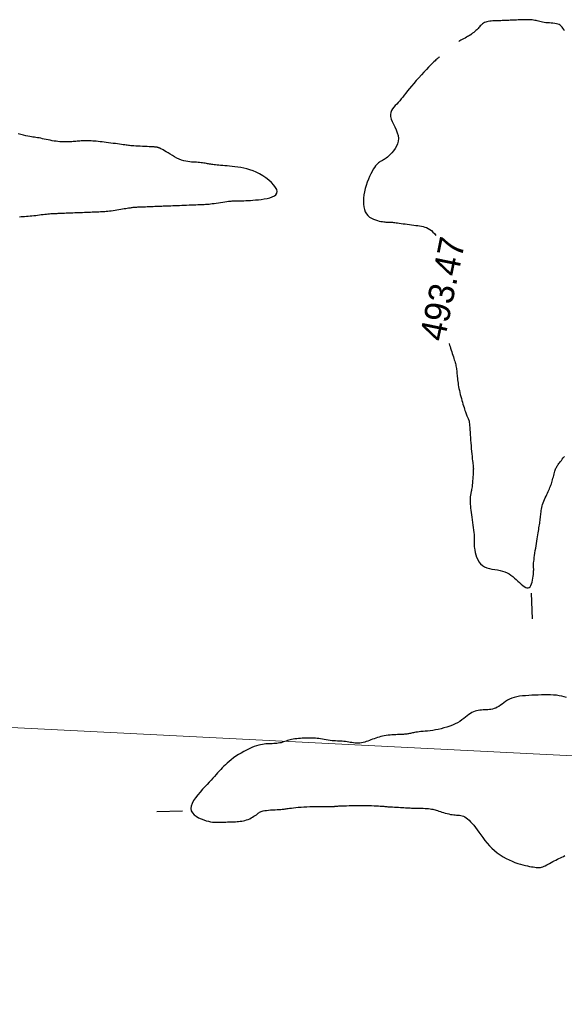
# Model space of a CAD drawing. Header units: millimetres. Extents: x 32690613 to 32693367, y 5343692 to 5344708.
# Tile 167 of 256: x 32692330 to 32692351, y 5344214 to 5344253. Entities that reach past the tile are written whole.
import ezdxf
from ezdxf.enums import TextEntityAlignment as Align

# ---------------------------------------------------------------- set-up
doc = ezdxf.new("R2010")
doc.units = ezdxf.units.MM
doc.header["$LTSCALE"] = 20
doc.layers.get('0').update_dxf_attribs({"lineweight": 18})
doc.layers.get('Defpoints').update_dxf_attribs({"color": 11, "lineweight": 18})
doc.layers.add('02-DGM_HL_493.50', color=112, linetype='Continuous')

# ---------------------------------------------------------------- blocks, each defined once
blk = doc.blocks.new('A$C78070446')
blk.add_line((4469482.471, 5342769.75), (4470232.054, 5342702.499))

msp = doc.modelspace()

# ---------------------------------------------------------------- linework, layer by layer
at = {"layer": '02-DGM_HL_493.50', "elevation": 493.5, "flags": 128}
for points in [[(32692351.339, 5344252.262), (32692351.313, 5344252.316), (32692351.285, 5344252.364), (32692351.254, 5344252.407), (32692351.219, 5344252.445), (32692351.18, 5344252.477), (32692351.135, 5344252.504), (32692351.083, 5344252.526), (32692351.025, 5344252.542), (32692350.961, 5344252.553), (32692350.893, 5344252.562), (32692350.823, 5344252.568), (32692350.752, 5344252.572), (32692350.681, 5344252.576), (32692350.612, 5344252.581), (32692350.547, 5344252.588), (32692350.486, 5344252.597), (32692350.43, 5344252.609), (32692350.377, 5344252.622), (32692350.326, 5344252.635), (32692350.277, 5344252.649), (32692350.227, 5344252.662), (32692350.178, 5344252.673), (32692350.126, 5344252.683), (32692350.073, 5344252.69), (32692350.017, 5344252.695), (32692349.959, 5344252.697), (32692349.9, 5344252.698), (32692349.839, 5344252.698), (32692349.778, 5344252.697), (32692349.716, 5344252.695), (32692349.653, 5344252.692), (32692349.591, 5344252.69), (32692349.528, 5344252.687), (32692349.466, 5344252.685), (32692349.403, 5344252.682), (32692349.341, 5344252.68), (32692349.278, 5344252.678), (32692349.216, 5344252.675), (32692349.154, 5344252.673), (32692349.091, 5344252.67), (32692349.029, 5344252.668), (32692348.966, 5344252.665), (32692348.904, 5344252.663), (32692348.841, 5344252.66), (32692348.779, 5344252.658), (32692348.716, 5344252.656), (32692348.654, 5344252.653), (32692348.592, 5344252.651), (32692348.53, 5344252.648), (32692348.469, 5344252.643), (32692348.411, 5344252.638), (32692348.355, 5344252.63), (32692348.302, 5344252.619), (32692348.253, 5344252.606), (32692348.208, 5344252.589), (32692348.168, 5344252.567), (32692348.132, 5344252.542), (32692348.1, 5344252.515), (32692348.07, 5344252.485), (32692348.042, 5344252.453), (32692348.015, 5344252.421), (32692347.988, 5344252.389), (32692347.96, 5344252.358), (32692347.93, 5344252.327), (32692347.9, 5344252.298), (32692347.87, 5344252.271), (32692347.84, 5344252.246), (32692347.811, 5344252.223), (32692347.784, 5344252.202), (32692347.76, 5344252.184), (32692347.739, 5344252.168), (32692347.722, 5344252.155), (32692347.709, 5344252.145), (32692347.698, 5344252.136), (32692347.69, 5344252.13), (32692347.685, 5344252.125), (32692347.68, 5344252.121), (32692347.677, 5344252.118), (32692347.675, 5344252.115), (32692347.672, 5344252.112), (32692347.668, 5344252.108), (32692347.661, 5344252.104), (32692347.651, 5344252.097), (32692347.635, 5344252.087), (32692347.613, 5344252.074), (32692347.584, 5344252.057), (32692347.545, 5344252.035), (32692347.497, 5344252.008), (32692347.443, 5344251.978), (32692347.386, 5344251.947), (32692347.331, 5344251.916), (32692347.281, 5344251.889), (32692347.24, 5344251.866), (32692347.213, 5344251.851), (32692347.202, 5344251.846)], [(32692346.439, 5344251.239), (32692346.438, 5344251.239), (32692346.437, 5344251.238), (32692346.435, 5344251.236), (32692346.432, 5344251.233), (32692346.427, 5344251.229), (32692346.42, 5344251.223), (32692346.41, 5344251.216), (32692346.397, 5344251.205), (32692346.381, 5344251.192), (32692346.361, 5344251.175), (32692346.335, 5344251.153), (32692346.303, 5344251.124), (32692346.264, 5344251.086), (32692346.216, 5344251.04), (32692346.159, 5344250.983), (32692346.091, 5344250.913), (32692346.012, 5344250.831), (32692345.924, 5344250.738), (32692345.829, 5344250.636), (32692345.73, 5344250.529), (32692345.63, 5344250.418), (32692345.531, 5344250.307), (32692345.436, 5344250.198), (32692345.347, 5344250.093), (32692345.265, 5344249.995), (32692345.191, 5344249.903), (32692345.123, 5344249.818), (32692345.06, 5344249.737), (32692344.999, 5344249.661), (32692344.941, 5344249.588), (32692344.883, 5344249.52), (32692344.824, 5344249.454), (32692344.763, 5344249.389), (32692344.703, 5344249.326), (32692344.646, 5344249.263), (32692344.596, 5344249.197), (32692344.555, 5344249.129), (32692344.527, 5344249.057), (32692344.513, 5344248.978), (32692344.518, 5344248.894), (32692344.542, 5344248.801), (32692344.582, 5344248.702), (32692344.631, 5344248.597), (32692344.685, 5344248.488), (32692344.737, 5344248.377), (32692344.783, 5344248.265), (32692344.816, 5344248.153), (32692344.831, 5344248.042), (32692344.824, 5344247.934), (32692344.798, 5344247.831), (32692344.756, 5344247.732), (32692344.702, 5344247.64), (32692344.64, 5344247.554), (32692344.575, 5344247.477), (32692344.51, 5344247.409), (32692344.449, 5344247.352), (32692344.396, 5344247.305), (32692344.349, 5344247.267), (32692344.309, 5344247.238), (32692344.272, 5344247.214), (32692344.239, 5344247.195), (32692344.209, 5344247.179), (32692344.179, 5344247.164), (32692344.149, 5344247.148), (32692344.117, 5344247.13), (32692344.084, 5344247.108), (32692344.05, 5344247.081), (32692344.013, 5344247.048), (32692343.974, 5344247.007), (32692343.933, 5344246.958), (32692343.89, 5344246.898), (32692343.844, 5344246.828), (32692343.796, 5344246.745), (32692343.747, 5344246.651), (32692343.697, 5344246.547), (32692343.649, 5344246.436), (32692343.604, 5344246.319), (32692343.562, 5344246.197), (32692343.525, 5344246.073), (32692343.495, 5344245.947), (32692343.473, 5344245.821), (32692343.459, 5344245.697), (32692343.453, 5344245.577), (32692343.457, 5344245.461), (32692343.471, 5344245.352), (32692343.495, 5344245.251), (32692343.53, 5344245.159), (32692343.575, 5344245.079), (32692343.632, 5344245.01), (32692343.698, 5344244.953), (32692343.771, 5344244.907), (32692343.848, 5344244.869), (32692343.926, 5344244.84), (32692344.003, 5344244.817), (32692344.076, 5344244.799), (32692344.143, 5344244.786), (32692344.202, 5344244.776), (32692344.253, 5344244.769), (32692344.297, 5344244.764), (32692344.337, 5344244.76), (32692344.372, 5344244.759), (32692344.404, 5344244.758), (32692344.434, 5344244.757), (32692344.464, 5344244.757), (32692344.494, 5344244.756), (32692344.525, 5344244.754), (32692344.559, 5344244.752), (32692344.595, 5344244.749), (32692344.636, 5344244.745), (32692344.683, 5344244.74), (32692344.735, 5344244.734), (32692344.794, 5344244.726), (32692344.86, 5344244.717), (32692344.934, 5344244.706), (32692345.012, 5344244.694), (32692345.094, 5344244.682), (32692345.178, 5344244.67), (32692345.263, 5344244.659), (32692345.348, 5344244.647), (32692345.43, 5344244.637), (32692345.51, 5344244.628), (32692345.587, 5344244.619), (32692345.661, 5344244.609), (32692345.733, 5344244.597), (32692345.802, 5344244.582), (32692345.87, 5344244.563), (32692345.936, 5344244.538), (32692346, 5344244.507), (32692346.064, 5344244.468), (32692346.125, 5344244.422), (32692346.185, 5344244.367), (32692346.242, 5344244.306), (32692346.297, 5344244.236), (32692346.298, 5344244.235)], [(32692329.966, 5344244.967), (32692330.031, 5344244.972), (32692330.097, 5344244.977), (32692330.165, 5344244.981), (32692330.235, 5344244.986), (32692330.305, 5344244.991), (32692330.377, 5344244.997), (32692330.45, 5344245.004), (32692330.524, 5344245.011), (32692330.599, 5344245.02), (32692330.673, 5344245.029), (32692330.746, 5344245.038), (32692330.818, 5344245.048), (32692330.888, 5344245.057), (32692330.956, 5344245.065), (32692331.02, 5344245.072), (32692331.08, 5344245.078), (32692331.137, 5344245.084), (32692331.191, 5344245.088), (32692331.243, 5344245.091), (32692331.293, 5344245.094), (32692331.341, 5344245.096), (32692331.389, 5344245.098), (32692331.436, 5344245.1), (32692331.483, 5344245.102), (32692331.53, 5344245.104), (32692331.578, 5344245.106), (32692331.628, 5344245.108), (32692331.68, 5344245.11), (32692331.734, 5344245.112), (32692331.791, 5344245.114), (32692331.852, 5344245.116), (32692331.916, 5344245.119), (32692331.984, 5344245.122), (32692332.055, 5344245.124), (32692332.128, 5344245.127), (32692332.203, 5344245.13), (32692332.279, 5344245.133), (32692332.357, 5344245.136), (32692332.435, 5344245.139), (32692332.513, 5344245.142), (32692332.59, 5344245.145), (32692332.667, 5344245.148), (32692332.742, 5344245.151), (32692332.815, 5344245.154), (32692332.886, 5344245.157), (32692332.954, 5344245.159), (32692333.018, 5344245.162), (32692333.079, 5344245.164), (32692333.136, 5344245.167), (32692333.193, 5344245.17), (32692333.249, 5344245.173), (32692333.305, 5344245.177), (32692333.363, 5344245.182), (32692333.425, 5344245.188), (32692333.49, 5344245.195), (32692333.56, 5344245.204), (32692333.634, 5344245.215), (32692333.71, 5344245.226), (32692333.787, 5344245.237), (32692333.864, 5344245.249), (32692333.938, 5344245.261), (32692334.008, 5344245.273), (32692334.073, 5344245.284), (32692334.132, 5344245.293), (32692334.185, 5344245.302), (32692334.233, 5344245.31), (32692334.277, 5344245.317), (32692334.317, 5344245.322), (32692334.354, 5344245.328), (32692334.389, 5344245.332), (32692334.423, 5344245.336), (32692334.456, 5344245.339), (32692334.49, 5344245.342), (32692334.525, 5344245.344), (32692334.563, 5344245.347), (32692334.605, 5344245.349), (32692334.651, 5344245.351), (32692334.703, 5344245.353), (32692334.762, 5344245.355), (32692334.828, 5344245.358), (32692334.9, 5344245.361), (32692334.975, 5344245.364), (32692335.053, 5344245.367), (32692335.131, 5344245.37), (32692335.207, 5344245.373), (32692335.278, 5344245.375), (32692335.345, 5344245.378), (32692335.403, 5344245.38), (32692335.456, 5344245.382), (32692335.506, 5344245.384), (32692335.553, 5344245.386), (32692335.6, 5344245.388), (32692335.649, 5344245.39), (32692335.702, 5344245.392), (32692335.761, 5344245.394), (32692335.827, 5344245.397), (32692335.9, 5344245.4), (32692335.979, 5344245.403), (32692336.063, 5344245.406), (32692336.15, 5344245.409), (32692336.241, 5344245.413), (32692336.334, 5344245.417), (32692336.427, 5344245.42), (32692336.521, 5344245.424), (32692336.613, 5344245.428), (32692336.704, 5344245.431), (32692336.791, 5344245.434), (32692336.875, 5344245.438), (32692336.954, 5344245.441), (32692337.027, 5344245.444), (32692337.093, 5344245.446), (32692337.152, 5344245.449), (32692337.205, 5344245.451), (32692337.255, 5344245.454), (32692337.304, 5344245.457), (32692337.353, 5344245.461), (32692337.405, 5344245.466), (32692337.462, 5344245.473), (32692337.527, 5344245.481), (32692337.6, 5344245.491), (32692337.68, 5344245.503), (32692337.764, 5344245.516), (32692337.85, 5344245.529), (32692337.935, 5344245.542), (32692338.017, 5344245.554), (32692338.093, 5344245.565), (32692338.16, 5344245.573), (32692338.217, 5344245.58), (32692338.265, 5344245.584), (32692338.304, 5344245.587), (32692338.336, 5344245.588), (32692338.363, 5344245.588), (32692338.386, 5344245.587), (32692338.407, 5344245.587), (32692338.426, 5344245.586), (32692338.446, 5344245.585), (32692338.467, 5344245.585), (32692338.491, 5344245.585), (32692338.52, 5344245.586), (32692338.554, 5344245.587), (32692338.594, 5344245.588), (32692338.642, 5344245.59), (32692338.7, 5344245.592), (32692338.767, 5344245.595), (32692338.844, 5344245.599), (32692338.93, 5344245.603), (32692339.022, 5344245.609), (32692339.122, 5344245.616), (32692339.226, 5344245.625), (32692339.335, 5344245.636), (32692339.448, 5344245.649), (32692339.563, 5344245.666), (32692339.676, 5344245.686), (32692339.782, 5344245.711), (32692339.879, 5344245.743), (32692339.961, 5344245.781), (32692340.024, 5344245.828), (32692340.063, 5344245.885), (32692340.076, 5344245.952), (32692340.058, 5344246.03), (32692340.012, 5344246.117), (32692339.943, 5344246.21), (32692339.853, 5344246.305), (32692339.749, 5344246.4), (32692339.632, 5344246.492), (32692339.509, 5344246.577), (32692339.381, 5344246.653), (32692339.254, 5344246.717), (32692339.127, 5344246.77), (32692339.002, 5344246.813), (32692338.879, 5344246.848), (32692338.758, 5344246.875), (32692338.64, 5344246.897), (32692338.526, 5344246.914), (32692338.415, 5344246.928), (32692338.309, 5344246.94), (32692338.207, 5344246.95), (32692338.111, 5344246.959), (32692338.019, 5344246.967), (32692337.934, 5344246.974), (32692337.854, 5344246.981), (32692337.781, 5344246.987), (32692337.715, 5344246.992), (32692337.656, 5344246.998), (32692337.602, 5344247.004), (32692337.553, 5344247.011), (32692337.508, 5344247.017), (32692337.465, 5344247.024), (32692337.423, 5344247.031), (32692337.381, 5344247.038), (32692337.338, 5344247.046), (32692337.293, 5344247.054), (32692337.245, 5344247.063), (32692337.195, 5344247.071), (32692337.142, 5344247.079), (32692337.087, 5344247.087), (32692337.03, 5344247.093), (32692336.971, 5344247.099), (32692336.909, 5344247.103), (32692336.846, 5344247.106), (32692336.779, 5344247.109), (32692336.711, 5344247.112), (32692336.639, 5344247.118), (32692336.564, 5344247.128), (32692336.486, 5344247.142), (32692336.405, 5344247.163), (32692336.32, 5344247.191), (32692336.231, 5344247.228), (32692336.14, 5344247.271), (32692336.049, 5344247.319), (32692335.959, 5344247.369), (32692335.873, 5344247.42), (32692335.792, 5344247.469), (32692335.718, 5344247.515), (32692335.652, 5344247.556), (32692335.597, 5344247.589), (32692335.551, 5344247.615), (32692335.513, 5344247.636), (32692335.483, 5344247.651), (32692335.458, 5344247.662), (32692335.438, 5344247.67), (32692335.422, 5344247.676), (32692335.408, 5344247.68), (32692335.396, 5344247.683), (32692335.386, 5344247.685), (32692335.376, 5344247.687), (32692335.367, 5344247.689), (32692335.358, 5344247.69), (32692335.35, 5344247.692), (32692335.341, 5344247.693), (32692335.333, 5344247.694), (32692335.324, 5344247.696), (32692335.312, 5344247.697), (32692335.297, 5344247.699), (32692335.277, 5344247.701), (32692335.251, 5344247.704), (32692335.216, 5344247.706), (32692335.171, 5344247.709), (32692335.114, 5344247.712), (32692335.046, 5344247.716), (32692334.967, 5344247.719), (32692334.881, 5344247.723), (32692334.792, 5344247.727), (32692334.701, 5344247.731), (32692334.613, 5344247.736), (32692334.529, 5344247.74), (32692334.454, 5344247.745), (32692334.389, 5344247.749), (32692334.333, 5344247.754), (32692334.283, 5344247.759), (32692334.236, 5344247.765), (32692334.19, 5344247.771), (32692334.143, 5344247.777), (32692334.091, 5344247.785), (32692334.033, 5344247.793), (32692333.965, 5344247.802), (32692333.89, 5344247.812), (32692333.809, 5344247.823), (32692333.723, 5344247.834), (32692333.634, 5344247.846), (32692333.544, 5344247.857), (32692333.455, 5344247.868), (32692333.367, 5344247.88), (32692333.282, 5344247.89), (32692333.201, 5344247.9), (32692333.124, 5344247.91), (32692333.049, 5344247.918), (32692332.977, 5344247.926), (32692332.908, 5344247.933), (32692332.842, 5344247.938), (32692332.778, 5344247.942), (32692332.717, 5344247.945), (32692332.657, 5344247.947), (32692332.599, 5344247.947), (32692332.543, 5344247.947), (32692332.489, 5344247.945), (32692332.435, 5344247.943), (32692332.382, 5344247.94), (32692332.33, 5344247.936), (32692332.279, 5344247.932), (32692332.227, 5344247.928), (32692332.175, 5344247.923), (32692332.123, 5344247.919), (32692332.068, 5344247.915), (32692332.012, 5344247.912), (32692331.954, 5344247.908), (32692331.893, 5344247.906), (32692331.829, 5344247.905), (32692331.762, 5344247.904), (32692331.693, 5344247.905), (32692331.621, 5344247.908), (32692331.548, 5344247.912), (32692331.473, 5344247.918), (32692331.396, 5344247.927), (32692331.319, 5344247.937), (32692331.241, 5344247.95), (32692331.163, 5344247.965), (32692331.085, 5344247.981), (32692331.009, 5344247.997), (32692330.935, 5344248.014), (32692330.863, 5344248.03), (32692330.794, 5344248.045), (32692330.729, 5344248.058), (32692330.668, 5344248.069), (32692330.609, 5344248.078), (32692330.551, 5344248.086), (32692330.492, 5344248.095), (32692330.431, 5344248.104), (32692330.364, 5344248.116), (32692330.291, 5344248.129), (32692330.21, 5344248.147), (32692330.119, 5344248.168), (32692330.02, 5344248.193), (32692329.914, 5344248.221)], [(32692346.819, 5344239.994), (32692346.822, 5344239.985), (32692346.837, 5344239.931), (32692346.855, 5344239.871), (32692346.875, 5344239.805), (32692346.897, 5344239.737), (32692346.919, 5344239.668), (32692346.942, 5344239.598), (32692346.964, 5344239.531), (32692346.985, 5344239.467), (32692347.004, 5344239.407), (32692347.022, 5344239.352), (32692347.038, 5344239.301), (32692347.053, 5344239.252), (32692347.066, 5344239.205), (32692347.077, 5344239.159), (32692347.087, 5344239.113), (32692347.096, 5344239.066), (32692347.103, 5344239.018), (32692347.109, 5344238.968), (32692347.114, 5344238.917), (32692347.119, 5344238.863), (32692347.124, 5344238.808), (32692347.129, 5344238.751), (32692347.134, 5344238.692), (32692347.141, 5344238.631), (32692347.148, 5344238.568), (32692347.157, 5344238.502), (32692347.167, 5344238.435), (32692347.178, 5344238.365), (32692347.191, 5344238.294), (32692347.205, 5344238.221), (32692347.221, 5344238.147), (32692347.238, 5344238.071), (32692347.257, 5344237.994), (32692347.277, 5344237.916), (32692347.297, 5344237.838), (32692347.319, 5344237.761), (32692347.34, 5344237.686), (32692347.361, 5344237.614), (32692347.382, 5344237.546), (32692347.403, 5344237.482), (32692347.422, 5344237.422), (32692347.44, 5344237.368), (32692347.458, 5344237.318), (32692347.474, 5344237.273), (32692347.489, 5344237.232), (32692347.504, 5344237.194), (32692347.518, 5344237.16), (32692347.532, 5344237.129), (32692347.544, 5344237.101), (32692347.557, 5344237.074), (32692347.568, 5344237.047), (32692347.579, 5344237.017), (32692347.589, 5344236.983), (32692347.598, 5344236.943), (32692347.607, 5344236.896), (32692347.615, 5344236.839), (32692347.622, 5344236.771), (32692347.628, 5344236.693), (32692347.634, 5344236.607), (32692347.64, 5344236.514), (32692347.646, 5344236.414), (32692347.653, 5344236.309), (32692347.66, 5344236.201), (32692347.668, 5344236.091), (32692347.677, 5344235.98), (32692347.687, 5344235.869), (32692347.697, 5344235.761), (32692347.707, 5344235.658), (32692347.718, 5344235.56), (32692347.727, 5344235.471), (32692347.737, 5344235.391), (32692347.745, 5344235.322), (32692347.752, 5344235.266), (32692347.758, 5344235.22), (32692347.762, 5344235.181), (32692347.766, 5344235.145), (32692347.767, 5344235.11), (32692347.768, 5344235.073), (32692347.767, 5344235.03), (32692347.765, 5344234.977), (32692347.762, 5344234.914), (32692347.757, 5344234.842), (32692347.751, 5344234.763), (32692347.745, 5344234.681), (32692347.738, 5344234.598), (32692347.731, 5344234.518), (32692347.723, 5344234.442), (32692347.716, 5344234.374), (32692347.709, 5344234.317), (32692347.702, 5344234.268), (32692347.695, 5344234.227), (32692347.689, 5344234.192), (32692347.682, 5344234.162), (32692347.676, 5344234.134), (32692347.67, 5344234.108), (32692347.664, 5344234.081), (32692347.658, 5344234.053), (32692347.652, 5344234.022), (32692347.647, 5344233.989), (32692347.643, 5344233.951), (32692347.639, 5344233.909), (32692347.638, 5344233.862), (32692347.638, 5344233.81), (32692347.64, 5344233.751), (32692347.645, 5344233.685), (32692347.651, 5344233.613), (32692347.66, 5344233.534), (32692347.67, 5344233.451), (32692347.681, 5344233.363), (32692347.693, 5344233.27), (32692347.707, 5344233.174), (32692347.72, 5344233.075), (32692347.734, 5344232.973), (32692347.748, 5344232.871), (32692347.762, 5344232.77), (32692347.774, 5344232.672), (32692347.786, 5344232.579), (32692347.795, 5344232.492), (32692347.801, 5344232.413), (32692347.805, 5344232.345), (32692347.806, 5344232.288), (32692347.805, 5344232.24), (32692347.803, 5344232.198), (32692347.8, 5344232.157), (32692347.799, 5344232.116), (32692347.799, 5344232.071), (32692347.802, 5344232.019), (32692347.81, 5344231.956), (32692347.822, 5344231.881), (32692347.84, 5344231.796), (32692347.865, 5344231.704), (32692347.898, 5344231.61), (32692347.939, 5344231.517), (32692347.989, 5344231.429), (32692348.05, 5344231.35), (32692348.121, 5344231.283), (32692348.204, 5344231.231), (32692348.297, 5344231.192), (32692348.396, 5344231.163), (32692348.5, 5344231.141), (32692348.606, 5344231.123), (32692348.712, 5344231.106), (32692348.815, 5344231.087), (32692348.914, 5344231.063), (32692349.005, 5344231.032), (32692349.09, 5344230.993), (32692349.169, 5344230.949), (32692349.243, 5344230.899), (32692349.314, 5344230.845), (32692349.382, 5344230.789), (32692349.448, 5344230.73), (32692349.513, 5344230.67), (32692349.578, 5344230.61), (32692349.642, 5344230.553), (32692349.704, 5344230.502), (32692349.764, 5344230.458), (32692349.821, 5344230.424), (32692349.873, 5344230.404), (32692349.921, 5344230.4), (32692349.964, 5344230.413), (32692350, 5344230.447), (32692350.03, 5344230.498), (32692350.055, 5344230.561), (32692350.076, 5344230.634), (32692350.092, 5344230.711), (32692350.105, 5344230.789), (32692350.115, 5344230.864), (32692350.122, 5344230.932), (32692350.128, 5344230.989), (32692350.132, 5344231.037), (32692350.134, 5344231.076), (32692350.136, 5344231.108), (32692350.136, 5344231.134), (32692350.136, 5344231.156), (32692350.134, 5344231.174), (32692350.133, 5344231.192), (32692350.131, 5344231.208), (32692350.129, 5344231.226), (32692350.128, 5344231.247), (32692350.127, 5344231.272), (32692350.128, 5344231.303), (32692350.13, 5344231.341), (32692350.134, 5344231.388), (32692350.14, 5344231.445), (32692350.149, 5344231.513), (32692350.16, 5344231.592), (32692350.172, 5344231.677), (32692350.186, 5344231.769), (32692350.2, 5344231.864), (32692350.216, 5344231.961), (32692350.231, 5344232.057), (32692350.246, 5344232.151), (32692350.26, 5344232.241), (32692350.274, 5344232.326), (32692350.287, 5344232.407), (32692350.299, 5344232.484), (32692350.311, 5344232.558), (32692350.322, 5344232.628), (32692350.333, 5344232.695), (32692350.343, 5344232.759), (32692350.353, 5344232.821), (32692350.362, 5344232.881), (32692350.371, 5344232.938), (32692350.38, 5344232.994), (32692350.388, 5344233.05), (32692350.395, 5344233.104), (32692350.402, 5344233.159), (32692350.408, 5344233.213), (32692350.414, 5344233.268), (32692350.419, 5344233.324), (32692350.426, 5344233.38), (32692350.433, 5344233.438), (32692350.442, 5344233.496), (32692350.454, 5344233.556), (32692350.468, 5344233.617), (32692350.486, 5344233.68), (32692350.508, 5344233.744), (32692350.533, 5344233.809), (32692350.56, 5344233.874), (32692350.589, 5344233.939), (32692350.619, 5344234.003), (32692350.649, 5344234.066), (32692350.678, 5344234.126), (32692350.706, 5344234.184), (32692350.731, 5344234.238), (32692350.753, 5344234.29), (32692350.774, 5344234.34), (32692350.794, 5344234.389), (32692350.812, 5344234.438), (32692350.829, 5344234.487), (32692350.845, 5344234.538), (32692350.861, 5344234.591), (32692350.877, 5344234.646), (32692350.892, 5344234.703), (32692350.907, 5344234.762), (32692350.923, 5344234.819), (32692350.938, 5344234.876), (32692350.952, 5344234.929), (32692350.967, 5344234.979), (32692350.981, 5344235.024), (32692350.995, 5344235.064), (32692351.009, 5344235.098), (32692351.024, 5344235.13), (32692351.04, 5344235.159), (32692351.057, 5344235.187), (32692351.077, 5344235.216), (32692351.099, 5344235.246), (32692351.125, 5344235.279), (32692351.154, 5344235.316), (32692351.186, 5344235.357), (32692351.221, 5344235.402), (32692351.259, 5344235.451), (32692351.298, 5344235.504), (32692351.34, 5344235.56)], [(32692350.032, 5344230.19), (32692350.071, 5344229.191)], [(32692351.426, 5344226.106), (32692351.334, 5344226.132), (32692351.236, 5344226.155), (32692351.134, 5344226.174), (32692351.027, 5344226.188), (32692350.915, 5344226.198), (32692350.8, 5344226.203), (32692350.681, 5344226.205), (32692350.56, 5344226.204), (32692350.437, 5344226.202), (32692350.313, 5344226.198), (32692350.188, 5344226.193), (32692350.063, 5344226.188), (32692349.94, 5344226.182), (32692349.818, 5344226.174), (32692349.699, 5344226.163), (32692349.585, 5344226.149), (32692349.475, 5344226.13), (32692349.372, 5344226.105), (32692349.275, 5344226.074), (32692349.187, 5344226.035), (32692349.105, 5344225.992), (32692349.03, 5344225.944), (32692348.959, 5344225.895), (32692348.893, 5344225.845), (32692348.829, 5344225.798), (32692348.767, 5344225.755), (32692348.706, 5344225.718), (32692348.644, 5344225.688), (32692348.583, 5344225.665), (32692348.521, 5344225.648), (32692348.459, 5344225.635), (32692348.396, 5344225.627), (32692348.334, 5344225.621), (32692348.272, 5344225.618), (32692348.209, 5344225.615), (32692348.147, 5344225.613), (32692348.084, 5344225.609), (32692348.022, 5344225.603), (32692347.96, 5344225.595), (32692347.898, 5344225.583), (32692347.836, 5344225.565), (32692347.774, 5344225.542), (32692347.713, 5344225.512), (32692347.652, 5344225.475), (32692347.59, 5344225.431), (32692347.526, 5344225.383), (32692347.459, 5344225.33), (32692347.389, 5344225.276), (32692347.314, 5344225.221), (32692347.233, 5344225.167), (32692347.145, 5344225.115), (32692347.049, 5344225.066), (32692346.947, 5344225.021), (32692346.84, 5344224.98), (32692346.729, 5344224.942), (32692346.616, 5344224.909), (32692346.503, 5344224.879), (32692346.39, 5344224.853), (32692346.28, 5344224.831), (32692346.173, 5344224.813), (32692346.071, 5344224.798), (32692345.973, 5344224.787), (32692345.881, 5344224.777), (32692345.794, 5344224.769), (32692345.714, 5344224.762), (32692345.641, 5344224.755), (32692345.574, 5344224.748), (32692345.516, 5344224.74), (32692345.464, 5344224.731), (32692345.418, 5344224.722), (32692345.376, 5344224.712), (32692345.337, 5344224.703), (32692345.301, 5344224.694), (32692345.265, 5344224.686), (32692345.23, 5344224.679), (32692345.193, 5344224.673), (32692345.154, 5344224.668), (32692345.113, 5344224.664), (32692345.069, 5344224.66), (32692345.022, 5344224.657), (32692344.971, 5344224.655), (32692344.915, 5344224.653), (32692344.855, 5344224.65), (32692344.791, 5344224.648), (32692344.721, 5344224.644), (32692344.649, 5344224.641), (32692344.575, 5344224.636), (32692344.499, 5344224.629), (32692344.423, 5344224.621), (32692344.347, 5344224.612), (32692344.274, 5344224.6), (32692344.203, 5344224.585), (32692344.134, 5344224.569), (32692344.067, 5344224.55), (32692344.002, 5344224.53), (32692343.938, 5344224.509), (32692343.875, 5344224.486), (32692343.813, 5344224.463), (32692343.752, 5344224.44), (32692343.69, 5344224.417), (32692343.628, 5344224.395), (32692343.567, 5344224.373), (32692343.505, 5344224.354), (32692343.443, 5344224.337), (32692343.381, 5344224.324), (32692343.319, 5344224.315), (32692343.256, 5344224.31), (32692343.194, 5344224.31), (32692343.131, 5344224.314), (32692343.068, 5344224.321), (32692343.005, 5344224.331), (32692342.942, 5344224.342), (32692342.879, 5344224.354), (32692342.816, 5344224.364), (32692342.754, 5344224.373), (32692342.691, 5344224.38), (32692342.628, 5344224.385), (32692342.564, 5344224.388), (32692342.499, 5344224.391), (32692342.433, 5344224.394), (32692342.366, 5344224.397), (32692342.296, 5344224.402), (32692342.224, 5344224.408), (32692342.15, 5344224.417), (32692342.073, 5344224.428), (32692341.997, 5344224.44), (32692341.92, 5344224.452), (32692341.845, 5344224.465), (32692341.772, 5344224.477), (32692341.702, 5344224.488), (32692341.637, 5344224.497), (32692341.576, 5344224.503), (32692341.52, 5344224.508), (32692341.466, 5344224.511), (32692341.414, 5344224.512), (32692341.361, 5344224.512), (32692341.308, 5344224.511), (32692341.252, 5344224.509), (32692341.192, 5344224.507), (32692341.127, 5344224.504), (32692341.058, 5344224.501), (32692340.987, 5344224.498), (32692340.914, 5344224.493), (32692340.842, 5344224.487), (32692340.771, 5344224.479), (32692340.702, 5344224.469), (32692340.638, 5344224.458), (32692340.578, 5344224.444), (32692340.523, 5344224.428), (32692340.471, 5344224.411), (32692340.421, 5344224.393), (32692340.373, 5344224.376), (32692340.325, 5344224.359), (32692340.276, 5344224.344), (32692340.226, 5344224.33), (32692340.173, 5344224.319), (32692340.117, 5344224.31), (32692340.06, 5344224.303), (32692340.001, 5344224.297), (32692339.941, 5344224.293), (32692339.879, 5344224.289), (32692339.817, 5344224.287), (32692339.755, 5344224.284), (32692339.692, 5344224.281), (32692339.629, 5344224.278), (32692339.563, 5344224.272), (32692339.495, 5344224.263), (32692339.423, 5344224.251), (32692339.346, 5344224.233), (32692339.264, 5344224.209), (32692339.175, 5344224.178), (32692339.079, 5344224.139), (32692338.978, 5344224.093), (32692338.873, 5344224.042), (32692338.766, 5344223.985), (32692338.659, 5344223.924), (32692338.554, 5344223.861), (32692338.454, 5344223.795), (32692338.359, 5344223.729), (32692338.271, 5344223.663), (32692338.191, 5344223.597), (32692338.116, 5344223.532), (32692338.046, 5344223.467), (32692337.98, 5344223.402), (32692337.917, 5344223.337), (32692337.856, 5344223.272), (32692337.795, 5344223.207), (32692337.735, 5344223.142), (32692337.674, 5344223.076), (32692337.611, 5344223.007), (32692337.545, 5344222.936), (32692337.476, 5344222.861), (32692337.401, 5344222.781), (32692337.322, 5344222.695), (32692337.235, 5344222.601), (32692337.142, 5344222.5), (32692337.047, 5344222.393), (32692336.953, 5344222.282), (32692336.866, 5344222.17), (32692336.791, 5344222.058), (32692336.733, 5344221.948), (32692336.696, 5344221.843), (32692336.685, 5344221.746), (32692336.703, 5344221.656), (32692336.748, 5344221.576), (32692336.813, 5344221.504), (32692336.895, 5344221.441), (32692336.988, 5344221.386), (32692337.088, 5344221.339), (32692337.189, 5344221.3), (32692337.287, 5344221.269), (32692337.378, 5344221.245), (32692337.462, 5344221.227), (32692337.54, 5344221.216), (32692337.613, 5344221.208), (32692337.681, 5344221.205), (32692337.747, 5344221.205), (32692337.811, 5344221.206), (32692337.873, 5344221.208), (32692337.936, 5344221.211), (32692337.998, 5344221.213), (32692338.061, 5344221.216), (32692338.123, 5344221.218), (32692338.186, 5344221.22), (32692338.248, 5344221.223), (32692338.311, 5344221.225), (32692338.373, 5344221.228), (32692338.435, 5344221.23), (32692338.498, 5344221.233), (32692338.56, 5344221.238), (32692338.623, 5344221.244), (32692338.685, 5344221.252), (32692338.747, 5344221.263), (32692338.809, 5344221.278), (32692338.871, 5344221.297), (32692338.932, 5344221.321), (32692338.993, 5344221.348), (32692339.052, 5344221.377), (32692339.108, 5344221.409), (32692339.161, 5344221.441), (32692339.21, 5344221.473), (32692339.255, 5344221.504), (32692339.294, 5344221.532), (32692339.327, 5344221.558), (32692339.356, 5344221.58), (32692339.384, 5344221.6), (32692339.413, 5344221.617), (32692339.445, 5344221.632), (32692339.482, 5344221.645), (32692339.528, 5344221.656), (32692339.584, 5344221.666), (32692339.652, 5344221.675), (32692339.73, 5344221.683), (32692339.814, 5344221.689), (32692339.901, 5344221.695), (32692339.988, 5344221.7), (32692340.071, 5344221.705), (32692340.148, 5344221.71), (32692340.214, 5344221.714), (32692340.269, 5344221.718), (32692340.314, 5344221.722), (32692340.352, 5344221.727), (32692340.387, 5344221.731), (32692340.422, 5344221.737), (32692340.461, 5344221.743), (32692340.506, 5344221.749), (32692340.562, 5344221.757), (32692340.631, 5344221.765), (32692340.712, 5344221.775), (32692340.803, 5344221.784), (32692340.902, 5344221.794), (32692341.009, 5344221.803), (32692341.12, 5344221.811), (32692341.235, 5344221.818), (32692341.352, 5344221.824), (32692341.469, 5344221.827), (32692341.584, 5344221.829), (32692341.696, 5344221.83), (32692341.803, 5344221.83), (32692341.903, 5344221.829), (32692341.994, 5344221.828), (32692342.075, 5344221.827), (32692342.144, 5344221.827), (32692342.2, 5344221.827), (32692342.244, 5344221.827), (32692342.278, 5344221.828), (32692342.303, 5344221.83), (32692342.32, 5344221.832), (32692342.333, 5344221.834), (32692342.342, 5344221.835), (32692342.349, 5344221.837), (32692342.355, 5344221.839), (32692342.364, 5344221.84), (32692342.375, 5344221.841), (32692342.392, 5344221.842), (32692342.415, 5344221.843), (32692342.448, 5344221.845), (32692342.491, 5344221.847), (32692342.546, 5344221.849), (32692342.616, 5344221.852), (32692342.697, 5344221.855), (32692342.789, 5344221.858), (32692342.89, 5344221.861), (32692342.997, 5344221.864), (32692343.109, 5344221.866), (32692343.224, 5344221.868), (32692343.34, 5344221.868), (32692343.454, 5344221.868), (32692343.566, 5344221.866), (32692343.674, 5344221.863), (32692343.777, 5344221.86), (32692343.874, 5344221.856), (32692343.962, 5344221.853), (32692344.041, 5344221.849), (32692344.11, 5344221.845), (32692344.167, 5344221.841), (32692344.215, 5344221.837), (32692344.256, 5344221.834), (32692344.294, 5344221.83), (32692344.331, 5344221.827), (32692344.37, 5344221.823), (32692344.414, 5344221.819), (32692344.466, 5344221.815), (32692344.527, 5344221.811), (32692344.596, 5344221.807), (32692344.671, 5344221.802), (32692344.749, 5344221.797), (32692344.828, 5344221.793), (32692344.905, 5344221.788), (32692344.978, 5344221.784), (32692345.045, 5344221.78), (32692345.104, 5344221.777), (32692345.155, 5344221.774), (32692345.203, 5344221.772), (32692345.247, 5344221.77), (32692345.291, 5344221.768), (32692345.337, 5344221.766), (32692345.387, 5344221.765), (32692345.442, 5344221.764), (32692345.505, 5344221.763), (32692345.574, 5344221.761), (32692345.647, 5344221.76), (32692345.723, 5344221.758), (32692345.799, 5344221.755), (32692345.873, 5344221.752), (32692345.944, 5344221.748), (32692346.01, 5344221.742), (32692346.07, 5344221.736), (32692346.124, 5344221.727), (32692346.174, 5344221.718), (32692346.221, 5344221.707), (32692346.268, 5344221.694), (32692346.315, 5344221.68), (32692346.364, 5344221.664), (32692346.417, 5344221.647), (32692346.475, 5344221.628), (32692346.537, 5344221.608), (32692346.602, 5344221.587), (32692346.669, 5344221.567), (32692346.737, 5344221.549), (32692346.804, 5344221.532), (32692346.871, 5344221.518), (32692346.935, 5344221.507), (32692346.997, 5344221.5), (32692347.055, 5344221.496), (32692347.112, 5344221.492), (32692347.166, 5344221.489), (32692347.22, 5344221.484), (32692347.273, 5344221.475), (32692347.326, 5344221.462), (32692347.379, 5344221.443), (32692347.433, 5344221.416), (32692347.489, 5344221.381), (32692347.545, 5344221.339), (32692347.603, 5344221.289), (32692347.663, 5344221.23), (32692347.724, 5344221.164), (32692347.787, 5344221.089), (32692347.852, 5344221.005), (32692347.919, 5344220.913), (32692347.989, 5344220.815), (32692348.062, 5344220.712), (32692348.139, 5344220.605), (32692348.22, 5344220.498), (32692348.306, 5344220.392), (32692348.398, 5344220.288), (32692348.495, 5344220.189), (32692348.6, 5344220.096), (32692348.709, 5344220.01), (32692348.823, 5344219.93), (32692348.939, 5344219.857), (32692349.056, 5344219.791), (32692349.173, 5344219.731), (32692349.289, 5344219.678), (32692349.402, 5344219.632), (32692349.511, 5344219.593), (32692349.615, 5344219.56), (32692349.715, 5344219.532), (32692349.808, 5344219.509), (32692349.896, 5344219.491), (32692349.977, 5344219.475), (32692350.051, 5344219.462), (32692350.118, 5344219.452), (32692350.177, 5344219.442), (32692350.23, 5344219.435), (32692350.278, 5344219.43), (32692350.322, 5344219.427), (32692350.364, 5344219.428), (32692350.406, 5344219.434), (32692350.448, 5344219.443), (32692350.493, 5344219.458), (32692350.541, 5344219.478), (32692350.592, 5344219.503), (32692350.646, 5344219.531), (32692350.703, 5344219.562), (32692350.761, 5344219.595), (32692350.821, 5344219.629), (32692350.881, 5344219.663), (32692350.942, 5344219.695), (32692351.004, 5344219.726), (32692351.065, 5344219.755), (32692351.126, 5344219.783), (32692351.186, 5344219.811), (32692351.245, 5344219.839), (32692351.304, 5344219.868), (32692351.361, 5344219.898)], [(32692336.355, 5344221.649), (32692335.356, 5344221.61)]]:
    msp.add_lwpolyline(points, dxfattribs=at)

# ---------------------------------------------------------------- block references
at = {"layer": 'Defpoints', "rotation": 2.237485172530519}
msp.add_blockref('A$C78070446', (28434719.524, -168960.664), dxfattribs=at)

# ---------------------------------------------------------------- texts
at = {"layer": '02-DGM_HL_493.50'}
msp.add_text('493.47', height=1, rotation=78.3908, dxfattribs=at).set_placement((32692346.555, 5344242.138, 493.5), align=Align.MIDDLE)

doc.saveas('drawing.dxf')
